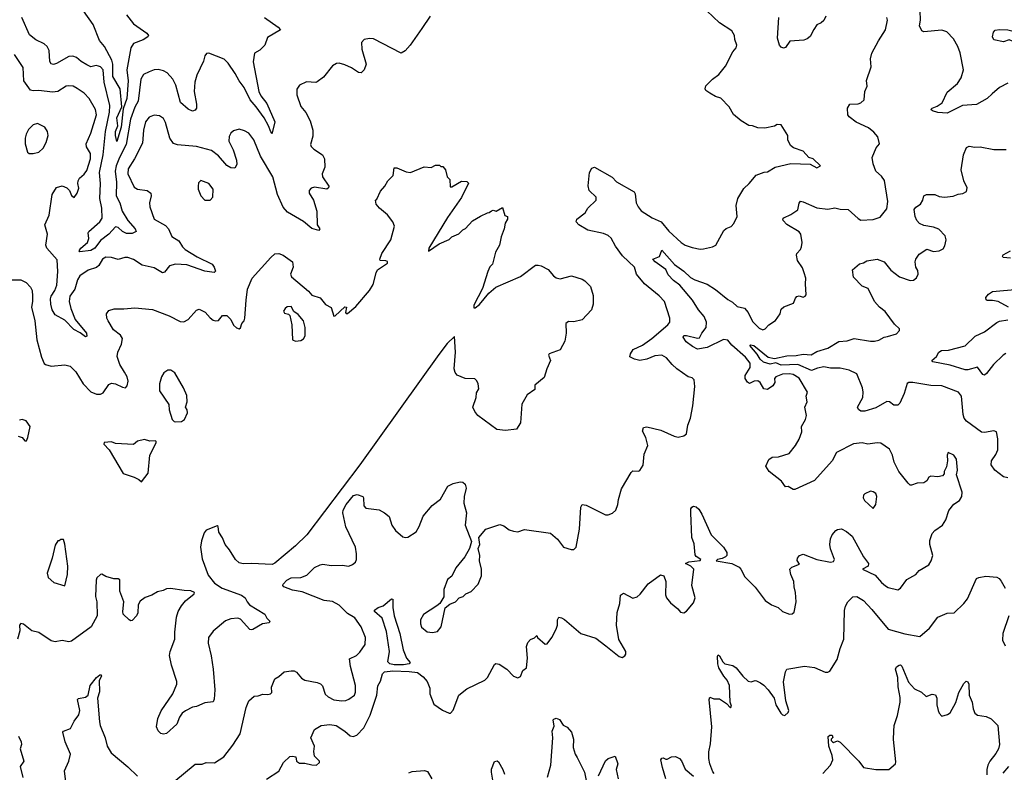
# Model space of a CAD drawing. Extents: x 2133461 to 2293071, y 753526 to 916327.
# Tile 126 of 256: x 2194496 to 2201670, y 823913 to 829400. Entities that reach past the tile are written whole.
import ezdxf

# ---------------------------------------------------------------- set-up
doc = ezdxf.new("R2010")
doc.units = 0

msp = doc.modelspace()

# ---------------------------------------------------------------- linework, layer by layer
at = {"layer": '0CON10XD'}
for points in [[(2197486.2, 829425), (2197425.6, 829335), (2197342.3, 829215), (2197305, 829172.4), (2197275, 829154.6), (2197075, 829259.5), (2197045, 829263.6), (2197005.5, 829254.5), (2196987, 829233), (2196988.8, 829185), (2197021.2, 829075), (2197006.1, 829033.9), (2196985, 829012.5), (2196965, 829013.8), (2196915, 829048.8), (2196865, 829071.2), (2196825, 829082.5), (2196805, 829080.8), (2196775, 829064.2), (2196709.7, 828980.3), (2196665, 828946.2), (2196655, 828942), (2196585, 828945.8), (2196535, 828921.2), (2196515.8, 828894.2), (2196515, 828852.5), (2196545, 828766.7), (2196582.1, 828722.1), (2196612.1, 828662.1), (2196632.9, 828595), (2196631.2, 828551.2), (2196615, 828490), (2196620, 828475), (2196638.8, 828455), (2196702.5, 828415), (2196716.7, 828385), (2196718.6, 828325), (2196700, 828275), (2196701.5, 828255), (2196748.6, 828185), (2196747, 828173), (2196735, 828164.2), (2196645, 828178.6), (2196619.1, 828170.9), (2196605.8, 828155), (2196604.5, 828134.5), (2196636.7, 828085), (2196661.4, 828005), (2196664.4, 827904.4), (2196682.5, 827875), (2196675, 827864), (2196625, 827877.1), (2196565, 827929.2), (2196447.6, 827997.6), (2196415, 828032.5), (2196373.6, 828125), (2196341.9, 828255), (2196249.8, 828405), (2196203.1, 828523.1), (2196165, 828573.3), (2196135, 828590), (2196095, 828602), (2196055, 828590), (2196035, 828572), (2196022.4, 828547.6), (2196020.9, 828515), (2196051.7, 828451.7), (2196076.4, 828375), (2196078.9, 828345), (2196065, 828318), (2196035, 828319.4), (2196005, 828337.8), (2195945, 828406.7), (2195895, 828445.5), (2195785, 828474.4), (2195645, 828488), (2195617, 828497), (2195589.4, 828535), (2195559.2, 828649.2), (2195545, 828678.6), (2195515, 828698.8), (2195475, 828702.5), (2195440.8, 828689.2), (2195413.8, 828655), (2195397.5, 828595), (2195390.8, 828499.2), (2195333.1, 828385), (2195287.3, 828312.7), (2195284, 828275), (2195329.4, 828179.4), (2195355, 828163.1), (2195424.4, 828154.4), (2195451.2, 828135), (2195454, 828115), (2195443.1, 828065), (2195445.6, 828035), (2195476.6, 827946.6), (2195559.2, 827899.2), (2195579.5, 827875), (2195605, 827820), (2195656.4, 827786.4), (2195681.4, 827745), (2195702.5, 827725), (2195790.5, 827670.5), (2195897.8, 827617.8), (2195914.2, 827595), (2195923.6, 827566.4), (2195913.8, 827556.2), (2195845, 827567.5), (2195715, 827611.6), (2195632.7, 827617.3), (2195587.5, 827605), (2195550.9, 827559.1), (2195535.9, 827554.1), (2195475, 827590), (2195389.1, 827609.1), (2195325, 827650.6), (2195285, 827667.1), (2195263.2, 827666.8), (2195215, 827650.8), (2195165, 827667.3), (2195125, 827667.9), (2195099.4, 827655), (2195071.8, 827608.2), (2195056.2, 827593.8), (2194995, 827573.5), (2194935, 827533.5), (2194917.4, 827502.6), (2194898.7, 827435), (2194860.7, 827385), (2194856.5, 827345), (2194868.9, 827295), (2194900, 827215), (2194982.2, 827115), (2194986.4, 827093.6), (2194975, 827087.5), (2194937.2, 827117.2), (2194890.9, 827140.9), (2194825, 827210.4), (2194755, 827247.8), (2194731.8, 827285), (2194722.2, 827325), (2194721.2, 827365), (2194725.5, 827385), (2194751.8, 827425), (2194765.8, 827465), (2194775.2, 827565.2), (2194769.5, 827649.5), (2194695, 827734.2), (2194687.5, 827755), (2194699.2, 827835), (2194680, 827905), (2194712.2, 827975), (2194732.9, 828125), (2194765, 828176.2), (2194805, 828188.8), (2194840, 828175), (2194860, 828155), (2194875, 828117.5), (2194893, 828103), (2194916.1, 828133.9), (2194927.9, 828172.1), (2194920, 828205), (2194921.9, 828225), (2194931.9, 828245), (2194966, 828274), (2194985, 828300.8), (2195011.1, 828385), (2195012.9, 828425), (2194982, 828472), (2194980.5, 828495), (2195015, 828572), (2195056.2, 828706.2), (2195049.5, 828745), (2195001.8, 828825), (2194965, 828864.4), (2194915, 828898.6), (2194885, 828914.3), (2194855, 828918.1), (2194835, 828914.3), (2194775, 828877.1), (2194735, 828871.4), (2194636.8, 828883.2), (2194595, 828880.5), (2194575, 828886.7), (2194527.1, 828955), (2194521.7, 829051.7), (2194457.8, 829145)], [(2196280, 829415), (2196380, 829345), (2196397.5, 829325), (2196301.1, 829268.9), (2196282, 829215), (2196245, 829177.1), (2196206.2, 829155), (2196196.4, 829093.6), (2196238.2, 828875), (2196253.8, 828845), (2196297.8, 828787.8), (2196355.3, 828655), (2196336, 828575), (2196335, 828570), (2196325, 828582.5), (2196309.5, 828625), (2196276.8, 828685), (2196220.4, 828765), (2196175.3, 828815), (2196131.2, 828905), (2196094.4, 828954.4), (2196066.6, 829006.6), (2196015, 829083.1), (2195985, 829111.1), (2195875, 829156), (2195857.7, 829152.3), (2195844.3, 829135.7), (2195835, 829097.5), (2195787.8, 828995), (2195773.5, 828945), (2195766.5, 828875), (2195785.7, 828785), (2195785.8, 828755), (2195775, 828740), (2195756.1, 828733.9), (2195725, 828747.5), (2195666.9, 828796.9), (2195633.5, 828923.5), (2195612.5, 828965), (2195572, 829012), (2195545, 829028), (2195505, 829035.6), (2195475, 829034.5), (2195439.5, 829020.5), (2195399.4, 829000.6), (2195379.1, 828965), (2195360.7, 828805), (2195335, 828761.9), (2195304.3, 828675), (2195271.1, 828488.9), (2195223.4, 828395), (2195199.7, 828335), (2195191, 828295), (2195201.5, 828215), (2195198.6, 828115), (2195226.2, 828065), (2195242.2, 828005), (2195285.4, 827935), (2195338.8, 827875), (2195344.4, 827855), (2195315, 827840), (2195275, 827841.1), (2195244.7, 827854.7), (2195215, 827883.8), (2195195, 827890.3), (2195145, 827835.7), (2195085, 827788.8), (2195045, 827734.8), (2195015, 827717.8), (2194935, 827708.5), (2194929.1, 827715), (2194941.3, 827735), (2194989.7, 827775), (2194999.6, 827805), (2194996, 827845), (2195001.2, 827855), (2195080.9, 827925), (2195096.6, 827953.4), (2195095.7, 828025), (2195079.1, 828095), (2195085.2, 828205), (2195078.4, 828285), (2195103.6, 828415), (2195120.9, 828585), (2195150, 828725), (2195154.3, 828775), (2195111.2, 828945), (2195103.5, 829035), (2195085.8, 829055), (2195071.3, 829061.3), (2195054.3, 829065.7), (2195015, 829057.1), (2194985, 829070), (2194944.2, 829095), (2194911.2, 829125), (2194884.2, 829134.2), (2194855, 829132), (2194765, 829080), (2194743.8, 829073.8), (2194725, 829076.7), (2194716, 829096), (2194710.9, 829175), (2194696.7, 829205), (2194675, 829224.4), (2194615, 829252.2), (2194568.6, 829288.6), (2194512.2, 829415)], [(2195274.4, 829435), (2195325, 829370), (2195422.4, 829302.4), (2195434, 829285), (2195431.2, 829275), (2195397.1, 829252.9), (2195325.8, 829225), (2195306.2, 829193.8), (2195276.8, 829035), (2195285.9, 828955), (2195276.7, 828825), (2195251.2, 828748.8), (2195235.9, 828615), (2195205, 828511.2), (2195194.7, 828555), (2195195.4, 828585), (2195212.6, 828625), (2195205.2, 828685), (2195240, 828765), (2195228.9, 828895), (2195175.5, 828985), (2195174, 829075), (2195168, 829105), (2195115, 829203.3), (2195078.5, 829248.5), (2195032.7, 829365), (2194961.4, 829465)], [(2195620, 823845), (2195775, 823973.8), (2195825, 823972.5), (2195856.1, 823983.9), (2195915, 823982), (2195983.2, 824026.8), (2196049.8, 824110.2), (2196102.2, 824195), (2196145.6, 824385), (2196166, 824435), (2196205, 824468), (2196235, 824471.2), (2196267, 824483), (2196305, 824480), (2196324.1, 824485.9), (2196333.8, 824496.2), (2196330, 824535), (2196355.8, 824594.2), (2196385, 824611.2), (2196422.5, 824645), (2196475, 824652.9), (2196495, 824652.5), (2196513.2, 824643.2), (2196550.2, 824600.2), (2196574.6, 824584.6), (2196665, 824568.9), (2196688.9, 824558.9), (2196702.7, 824542.7), (2196722.6, 824482.6), (2196743.4, 824463.4), (2196785, 824442.5), (2196843.6, 824433.6), (2196872.8, 824437.2), (2196895, 824445.7), (2196935.6, 824475), (2196942.6, 824497.4), (2196943.8, 824545), (2196905.6, 824685), (2196899.5, 824740.5), (2196950, 824765), (2196975, 824788.8), (2197013.8, 824845), (2197015.8, 824895), (2196985.5, 824975), (2196938.6, 825038.6), (2196885, 825070.6), (2196825, 825130.9), (2196775, 825159.4), (2196715, 825165.5), (2196555, 825229.5), (2196485, 825240.9), (2196421.2, 825265), (2196414.2, 825275), (2196416, 825285), (2196443.8, 825315), (2196475, 825331.1), (2196545, 825333.8), (2196588.4, 825351.6), (2196645, 825406.5), (2196685, 825426.5), (2196705, 825429.5), (2196765, 825420), (2196845, 825423.8), (2196895, 825416.2), (2196922.3, 825427.7), (2196943.3, 825445), (2196951.2, 825465), (2196951.2, 825505), (2196942.5, 825555), (2196871.7, 825701.7), (2196851.5, 825805), (2196853.8, 825825), (2196874.2, 825865), (2196928, 825932), (2196955, 825938.3), (2196995.6, 825925), (2197001.1, 825915), (2197004.4, 825855), (2197017.9, 825837.9), (2197115, 825825.6), (2197155, 825804.4), (2197188.9, 825778.9), (2197207.5, 825715), (2197235, 825676), (2197288.8, 825628.8), (2197305, 825624.4), (2197325, 825628.6), (2197384.1, 825665.9), (2197405.8, 825704.2), (2197435, 825780), (2197501.3, 825858.7), (2197562, 825905), (2197615, 825998.8), (2197655, 826018), (2197705, 826030), (2197725, 826027.5), (2197742.5, 826015), (2197750, 825985), (2197736, 825925), (2197732.5, 825875), (2197752.5, 825805), (2197743.3, 825715), (2197787.5, 825595), (2197773.3, 825545), (2197740, 825485), (2197673.3, 825405), (2197645, 825342.5), (2197612.3, 825317.7), (2197586.7, 825245), (2197587, 825193), (2197556.4, 825143.6), (2197535, 825126.7), (2197437.4, 825062.6), (2197416.9, 825025), (2197415.6, 824995.6), (2197425, 824972.5), (2197465, 824938.6), (2197505, 824931.9), (2197539.7, 824940.3), (2197568, 824975), (2197597, 825113), (2197631.2, 825138.8), (2197672.5, 825155), (2197697.5, 825185), (2197727.5, 825195), (2197746.4, 825213.6), (2197785, 825232.5), (2197836.7, 825285), (2197860, 825345), (2197860, 825395), (2197846.7, 825455), (2197850, 825495), (2197837.5, 825545), (2197850, 825575), (2197842.5, 825625), (2197892.5, 825685), (2197995, 825720), (2198025, 825711.2), (2198061.7, 825681.7), (2198095, 825670), (2198125, 825666.7), (2198175, 825683.3), (2198365, 825657.5), (2198415, 825612.5), (2198457.5, 825555), (2198515, 825536.7), (2198535, 825537.5), (2198551.2, 825555), (2198574, 825685), (2198583.8, 825845), (2198593.9, 825866.1), (2198625, 825861.2), (2198765, 825790.8), (2198785, 825790.8), (2198815, 825802), (2198838.8, 825825), (2198854.2, 825865), (2198858.3, 825901.7), (2198881.2, 825978.8), (2198951.4, 826098.6), (2198965, 826111.2), (2199005, 826108.8), (2199015, 826113.3), (2199038.8, 826151.2), (2199047, 826233), (2199072, 826295), (2199057.5, 826355), (2199035, 826400), (2199042.5, 826427.5), (2199065, 826430.8), (2199168.6, 826408.6), (2199265, 826364.3), (2199295, 826357.5), (2199335, 826366), (2199355, 826381.2), (2199364.3, 826445), (2199383.3, 826495), (2199400, 826585), (2199416.1, 826726.1), (2199410, 826775), (2199395, 826788.8), (2199367.1, 826797.1), (2199285, 826854.3), (2199250.6, 826885), (2199209.2, 826935), (2199175, 826954.4), (2199125, 826949.6), (2199065, 826923.9), (2199014.5, 826914.5), (2198975, 826924), (2198941.7, 826941.7), (2198945.7, 826965), (2198965.8, 826995), (2199035, 827028.2), (2199102.9, 827075), (2199220, 827175), (2199234, 827195), (2199234, 827225), (2199195, 827346), (2199155, 827387.1), (2199050, 827475), (2198991.4, 827545), (2198975.6, 827595), (2198888.3, 827678.3), (2198837.5, 827747.5), (2198805, 827806.7), (2198785, 827826.4), (2198749.4, 827840.6), (2198635, 827866.2), (2198571.2, 827905), (2198551.2, 827925), (2198556.7, 827945), (2198617.7, 827992.3), (2198636.2, 828025), (2198696.2, 828085), (2198696.2, 828105), (2198645.4, 828155.4), (2198638.3, 828188.3), (2198646.9, 828285), (2198665, 828316.2), (2198685, 828323.8), (2198812.1, 828252.1), (2198845, 828217.5), (2198973.3, 828145), (2198981.2, 828131.2), (2198988.1, 828065), (2199001.9, 828035), (2199025, 828006.9), (2199104.3, 827955), (2199170, 827925), (2199225, 827858.6), (2199315, 827774.3), (2199345, 827755.7), (2199395, 827739.4), (2199455, 827725.7), (2199479.2, 827729.2), (2199545, 827743.1), (2199568, 827755), (2199627.6, 827862.4), (2199643, 827877), (2199679.1, 827890.9), (2199700, 827915), (2199722.9, 827965), (2199715.6, 828045), (2199728.5, 828095), (2199771.7, 828168.3), (2199812, 828205), (2199863.4, 828266.6), (2199920.7, 828289.3), (2199945, 828291.2), (2200000, 828325), (2200115, 828350.8), (2200255, 828346.7), (2200305, 828320), (2200330, 828335), (2200277.5, 828385), (2200246.2, 828396.2), (2200205, 828441.2), (2200135, 828466.2), (2200111.7, 828481.7), (2200093.8, 828525), (2200093.3, 828555), (2200045, 828632.5), (2200015, 828636.7), (2199995, 828623.8), (2199925, 828608), (2199875, 828610.8), (2199835, 828625.7), (2199808.6, 828628.6), (2199752.4, 828662.4), (2199698.3, 828708.3), (2199665, 828763.8), (2199605, 828827.5), (2199565, 828840), (2199525, 828863.3), (2199495, 828883.3), (2199490, 828895), (2199495, 828917.5), (2199545, 828966.7), (2199590.9, 828999.1), (2199639.1, 829060.9), (2199693.6, 829166.4), (2199716, 829195), (2199720.8, 829215), (2199706.2, 829255), (2199704, 829285), (2199685, 829318.8), (2199596.3, 829376.3), (2199504.2, 829464.2)], [(2200370.8, 829425), (2200355, 829393.8), (2200335, 829376), (2200305, 829362), (2200281.8, 829328.2), (2200255, 829276.2), (2200235, 829260), (2200209.5, 829250.5), (2200107.7, 829242.3), (2200075, 829195.7), (2200062.1, 829192.1), (2200045, 829198.6), (2200033.2, 829213.2), (2200018.5, 829265), (2200027.8, 829415)], [(2200715, 828350), (2200706.7, 828395), (2200737.5, 828465), (2200760, 828495), (2200750, 828545), (2200719.5, 828579.5), (2200680.3, 828610.3), (2200591.7, 828651.7), (2200540.5, 828690.5), (2200531.2, 828705), (2200528.8, 828755), (2200545, 828783.3), (2200605, 828786.7), (2200625, 828793.3), (2200648.8, 828815), (2200654, 828875), (2200671.2, 828915), (2200667, 828957), (2200700, 829055), (2200696.1, 829113.9), (2200704, 829155), (2200753.6, 829246.4), (2200805.7, 829325), (2200819.4, 829395), (2200815.7, 829415)], [(2201695, 828936.7), (2201635, 828906), (2201581.7, 828858.3), (2201545, 828824.3), (2201467.7, 828782.3), (2201365, 828774.4), (2201255, 828718.6), (2201185, 828723.1), (2201146.7, 828735), (2201136.2, 828745), (2201143.8, 828755), (2201180.8, 828769.2), (2201216.8, 828793.2), (2201255, 828871.4), (2201328.6, 828935), (2201355.7, 828975), (2201372, 829035), (2201347.9, 829157.9), (2201332.5, 829205), (2201299.7, 829259.7), (2201250.9, 829310.9), (2201215, 829324.3), (2201085, 829310), (2201069.1, 829319.1), (2201051.9, 829355), (2201060.6, 829395), (2201057.8, 829465)], [(2201665, 829239.1), (2201595, 829252), (2201584.4, 829275), (2201592.5, 829307.5), (2201605, 829323.8), (2201635, 829328.9), (2201695, 829324.5), (2201745, 829313.3), (2201766.4, 829296.4), (2201770, 829245), (2201765, 829240), (2201735, 829240), (2201705, 829252.5), (2201665, 829239.1)], [(2194565, 828423.3), (2194595, 828424.2), (2194635.4, 828434.6), (2194667.4, 828462.6), (2194690, 828505), (2194704.4, 828555), (2194699.4, 828585), (2194679.4, 828615), (2194625, 828642.5), (2194595, 828634.2), (2194561.4, 828598.6), (2194542.5, 828565), (2194535.8, 828535), (2194536, 828495), (2194553.3, 828435), (2194565, 828423.3)], [(2201695, 826058.8), (2201665, 826066.2), (2201602.5, 826115), (2201574, 826155), (2201577.5, 826185), (2201609.2, 826230.8), (2201622.2, 826265), (2201623.3, 826345), (2201613.3, 826395), (2201595, 826402.5), (2201525, 826390.4), (2201505, 826393.1), (2201395, 826473.3), (2201377.5, 826495), (2201371.1, 826521.1), (2201359.1, 826655), (2201335.8, 826685), (2201215, 826729.5), (2201135, 826732.6), (2201005, 826754.5), (2200974.5, 826755.5), (2200962.7, 826747.3), (2200941.8, 826675), (2200908.1, 826605), (2200895, 826590.8), (2200865, 826590), (2200835, 826613.3), (2200815, 826616.7), (2200735, 826569.4), (2200655, 826545.6), (2200625, 826546.9), (2200608, 826558), (2200600, 826575), (2200638.5, 826645), (2200643.2, 826685), (2200636.9, 826716.9), (2200595, 826819.2), (2200541.2, 826845), (2200475, 826858.7), (2200405, 826860.2), (2200355, 826869.5), (2200309.4, 826860.6), (2200265, 826841.2), (2200165, 826886.7), (2200045, 826881.3), (2200005, 826899.1), (2199965, 826888), (2199915, 826903.6), (2199890.8, 826925), (2199870.7, 826960.7), (2199816.7, 827025), (2199820.5, 827029.5), (2199845, 827025.5), (2199949.8, 826939.7), (2199995, 826930), (2200085, 826948.6), (2200155, 826950.6), (2200205, 826961.2), (2200262.7, 826957.3), (2200305, 826981.2), (2200385, 827004.6), (2200465, 827054.5), (2200525, 827059.6), (2200575.5, 827074.5), (2200695, 827055.5), (2200723.7, 827056.3), (2200756.7, 827063.3), (2200795, 827086), (2200819.3, 827089.3), (2200885, 827108.8), (2200906.1, 827133.9), (2200906.7, 827145), (2200870.6, 827180.6), (2200801.5, 827271.5), (2200760.6, 827305), (2200725.5, 827345), (2200679.3, 827439.3), (2200635, 827456), (2200571.7, 827521.7), (2200563.3, 827575), (2200615, 827620), (2200645, 827626.7), (2200668.3, 827641.7), (2200743.6, 827653.6), (2200795, 827634), (2200842.8, 827572.8), (2200906.2, 827525), (2200985, 827498.8), (2201008.3, 827501.7), (2201031.7, 827518.3), (2201043.8, 827545), (2201040.5, 827570.5), (2201026.2, 827595), (2201021.2, 827635), (2201026.7, 827655), (2201050.5, 827689.5), (2201105, 827726.2), (2201155, 827708.8), (2201195, 827713.8), (2201225, 827730), (2201237.8, 827752.2), (2201246.9, 827795), (2201238.6, 827825), (2201192.2, 827872.2), (2201155, 827886.7), (2201085, 827898.6), (2201052, 827915), (2201034.3, 827935), (2201021.4, 827965), (2201012.5, 828015), (2201027, 828033), (2201060, 828055), (2201076.7, 828085), (2201083.3, 828115), (2201104.2, 828125.8), (2201165, 828125.7), (2201195, 828110.8), (2201235, 828105.8), (2201297, 828113), (2201335, 828128.8), (2201367.3, 828132.7), (2201395, 828147.5), (2201398.8, 828175), (2201375.9, 828225.9), (2201355.8, 828305), (2201373.8, 828415), (2201395, 828467.5), (2201415, 828476.7), (2201455, 828470), (2201495, 828474), (2201595, 828454), (2201685, 828453.3)], [(2194415, 827504.5), (2194503.9, 827503.9), (2194544.6, 827484.6), (2194575, 827450), (2194586.7, 827425), (2194590.5, 827385), (2194590.5, 827345), (2194581.4, 827305), (2194606.9, 827205), (2194620.5, 827065), (2194655, 826940), (2194674.4, 826894.4), (2194685, 826886.2), (2194725, 826873.8), (2194825, 826884.2), (2194865, 826873.8), (2194905, 826833.8), (2194958.9, 826745), (2195015, 826687.8), (2195055, 826669.1), (2195085, 826670), (2195105, 826680.5), (2195145, 826739.2), (2195165, 826750.4), (2195195, 826746.2), (2195245, 826720), (2195266.7, 826715), (2195279.1, 826730.9), (2195285.5, 826765), (2195278.5, 826795), (2195258.8, 826831.2), (2195226.7, 826885), (2195205.7, 826945), (2195210.8, 826975), (2195238.6, 827035), (2195246, 827075), (2195230.9, 827100.9), (2195179.7, 827139.7), (2195140.8, 827205), (2195132, 827225), (2195129.2, 827255), (2195145, 827280), (2195185, 827292.5), (2195255, 827291.4), (2195335, 827299.2), (2195465, 827287.5), (2195585, 827241.1), (2195665, 827200), (2195693.2, 827196.8), (2195724.2, 827215), (2195785, 827283.3), (2195805, 827288.8), (2195847.9, 827267.9), (2195885, 827226), (2195905, 827210), (2195925, 827203.3), (2195945, 827207.5), (2195975, 827243.8), (2196005, 827244), (2196034.2, 827215), (2196055, 827173.8), (2196075, 827154), (2196095, 827146.7), (2196106.1, 827153.9), (2196114, 827185), (2196130.8, 827205), (2196137.1, 827225), (2196147.5, 827355), (2196156, 827435), (2196190, 827515), (2196325, 827666.7), (2196355, 827693.3), (2196385, 827696.2), (2196415, 827684), (2196483.4, 827633.4), (2196488.6, 827595), (2196469.5, 827545), (2196476.7, 827525), (2196601.3, 827421.3), (2196625, 827391.2), (2196685, 827372.5), (2196723.6, 827323.6), (2196765, 827302.5), (2196785, 827237.5), (2196795, 827240), (2196865, 827307.5), (2196877.5, 827305), (2196871.2, 827265), (2196875, 827257.5), (2196885, 827256.7), (2196945, 827309.5), (2197045.2, 827424.8), (2197071.7, 827468.3), (2197092.7, 827555), (2197104.5, 827575), (2197175.6, 827625), (2197176.3, 827636.3), (2197165, 827642.9), (2197124, 827644), (2197120, 827655), (2197133.9, 827696.1), (2197200, 827795), (2197227.5, 827895), (2197214, 827925), (2197177.3, 827977.3), (2197117.5, 828025), (2197092.5, 828055), (2197090, 828085), (2197098.3, 828091.7), (2197125, 828150), (2197157.5, 828185), (2197177.5, 828225), (2197217, 828263), (2197225, 828320), (2197245, 828320), (2197311.2, 828291.2), (2197345, 828286), (2197443, 828327), (2197495, 828322.5), (2197525, 828340), (2197555, 828340), (2197565, 828330), (2197578.3, 828328.3), (2197600, 828305), (2197610, 828255), (2197630, 828235), (2197631.7, 828181.7), (2197645, 828180), (2197715, 828222.5), (2197755, 828220), (2197767, 828207), (2197715, 828104.2), (2197613.3, 827956.7), (2197476.7, 827735), (2197475, 827712.5), (2197552.5, 827765), (2197625, 827797.5), (2197645, 827817.5), (2197695, 827837.5), (2197725, 827867.5), (2197745, 827877.5), (2197795, 827932.5), (2197855, 827967.5), (2197905, 827992.5), (2197917, 827993), (2197933, 828007), (2197945, 828010), (2197967, 828003), (2198015, 828030), (2198031.7, 827971.7), (2198050, 827965), (2198050, 827945), (2198033, 827917), (2198027.5, 827875), (2198003.6, 827816.4), (2197992.5, 827755), (2197962.5, 827705), (2197941.7, 827618.3), (2197923, 827597), (2197907.5, 827565), (2197868.8, 827441.2), (2197805, 827317.5), (2197805, 827300), (2197815, 827300), (2197845.7, 827324.3), (2197914.5, 827405.5), (2197965, 827448.8), (2198145, 827528.6), (2198255, 827609.2), (2198275, 827611.4), (2198295, 827605.6), (2198347.6, 827577.6), (2198385, 827532), (2198405, 827517.5), (2198435, 827510), (2198516.4, 827533.6), (2198595, 827508.8), (2198615, 827496.7), (2198655.9, 827455.9), (2198675, 827390), (2198673.8, 827325), (2198662, 827285), (2198595, 827211.2), (2198535, 827196), (2198495, 827200), (2198476.2, 827185), (2198478.6, 827115), (2198467.5, 827055), (2198435, 826992.9), (2198354, 826965), (2198350, 826955), (2198363.8, 826915), (2198336.7, 826855), (2198318.3, 826791.7), (2198250, 826735), (2198250, 826705), (2198194.3, 826665.7), (2198155, 826597.5), (2198145, 826460), (2198116.4, 826413.6), (2198035, 826406.2), (2197972.7, 826412.7), (2197835, 826513.8), (2197812.7, 826542.7), (2197798.8, 826575), (2197822.5, 826645), (2197825, 826680), (2197841.7, 826708.3), (2197836, 826745), (2197827, 826767), (2197811.7, 826781.7), (2197742.5, 826785), (2197685, 826808.8), (2197668.3, 826828.3), (2197660.8, 826855), (2197670.6, 826975), (2197665, 827090), (2197610.6, 827039.4), (2197549.9, 826960.1), (2196974.2, 826154.2), (2196587.9, 825645), (2196505, 825565.3), (2196355, 825436.9), (2196335, 825429.2), (2196185, 825435.8), (2196125, 825432), (2196095, 825441.2), (2196068.8, 825465), (2196025.8, 825535.8), (2195993.3, 825575), (2195975, 825622.5), (2195946.7, 825665), (2195942.5, 825705), (2195935, 825710), (2195855, 825678.8), (2195840.9, 825659.1), (2195820, 825600), (2195813.5, 825555), (2195825, 825470)], [(2196295.6, 823864.4), (2196385, 823921.2), (2196418.8, 823985), (2196465, 824028.8), (2196485, 824031.2), (2196507.5, 824025), (2196512.5, 823995), (2196535, 823980), (2196575, 823980), (2196625, 823966.7), (2196660, 823965), (2196680, 823985), (2196680, 823995), (2196645, 824030), (2196640, 824065), (2196644, 824105), (2196618.8, 824165), (2196644.2, 824225.8), (2196693.3, 824255), (2196755, 824263.1), (2196802.5, 824255), (2196864.3, 824214.3), (2196905, 824178.8), (2196925, 824174.2), (2196952.5, 824185), (2197005, 824236.7), (2197050.9, 824329.1), (2197098.5, 824475), (2197107, 824543), (2197125, 824577.1), (2197139.1, 824630.9), (2197154.9, 824645.1), (2197215, 824654.3), (2197335, 824649.2), (2197395, 824640), (2197435, 824610), (2197465.8, 824575), (2197485.6, 824525.6), (2197485.8, 824485), (2197515, 824410), (2197575.8, 824365.8), (2197625, 824343.3), (2197636.1, 824343.9), (2197653.9, 824366.1), (2197695, 824476.2), (2197755, 824521.2), (2197885.8, 824584.2), (2197905.8, 824604.2), (2197955, 824700), (2197965, 824707.5), (2197990.7, 824700.7), (2198045.8, 824665.8), (2198095, 824613.8), (2198125, 824602.5), (2198145, 824612.5), (2198163.3, 824655), (2198190, 824675), (2198195.7, 824744.3), (2198188.8, 824831.2), (2198199.5, 824860.5), (2198218.8, 824881.2), (2198247, 824893), (2198265, 824910), (2198270, 824895), (2198325, 824847.5), (2198339.3, 824850.7), (2198373.3, 824895), (2198405, 824957.5), (2198414.3, 824985.7), (2198416, 825025), (2198425, 825043.3), (2198445, 825040), (2198465, 825028), (2198585, 824925.7), (2198695, 824892), (2198765.9, 824835.9), (2198865, 824756.7), (2198885, 824750), (2198905, 824762.5), (2198913.3, 824775), (2198913.8, 824795), (2198861.2, 824881.2), (2198845.9, 824985.9), (2198850.5, 825079.5), (2198870, 825145), (2198873.8, 825205), (2198895, 825218.8), (2198963.6, 825183.6), (2198995, 825192.5), (2199017.7, 825212.3), (2199075, 825286.7), (2199165, 825352.5), (2199190, 825345), (2199204.3, 825305), (2199202.7, 825207.3), (2199210, 825185), (2199239.1, 825149.1), (2199292.5, 825105), (2199311.7, 825081.7), (2199335, 825076.7), (2199355, 825087.5), (2199405, 825148.8), (2199417.8, 825185), (2199394.5, 825275), (2199407.5, 825395), (2199386.8, 825416.8), (2199347.5, 825435), (2199372.4, 825447.6), (2199453.6, 825456.4), (2199460, 825465), (2199425, 825485.8), (2199418.8, 825498.8), (2199409.5, 825579.5), (2199392.5, 825625), (2199386, 825805), (2199386.4, 825833.6), (2199392.5, 825845), (2199405, 825853.3), (2199425, 825848.8), (2199445, 825831.2), (2199467.1, 825795), (2199535.6, 825645.6), (2199625, 825553.8), (2199648.8, 825515), (2199648.8, 825495), (2199638.8, 825485), (2199615, 825471.4), (2199580, 825465), (2199570, 825455), (2199685, 825434.4), (2199737.9, 825407.9), (2199751.2, 825395), (2199779.5, 825339.5), (2199855, 825263.8), (2199928, 825165), (2199974.3, 825134.3), (2200022.5, 825115), (2200055, 825086.7), (2200105, 825066.7), (2200125, 825067.5), (2200138.3, 825081.7), (2200153.3, 825155), (2200150, 825225), (2200138.8, 825265), (2200135.8, 825305), (2200116, 825355), (2200108.8, 825395), (2200122.3, 825407.7), (2200178.3, 825431.7), (2200161.7, 825458.3), (2200162.5, 825475), (2200177, 825493), (2200205, 825502.5), (2200304.2, 825464.2), (2200405, 825445.6), (2200425, 825450.6), (2200434.3, 825465), (2200403.4, 825543.4), (2200398.6, 825575), (2200402.9, 825615), (2200415, 825643.8), (2200443.3, 825675), (2200455.9, 825684.1), (2200485, 825687.1), (2200519.8, 825669.8), (2200561.1, 825635), (2200644.4, 825485), (2200681.4, 825435), (2200678.8, 825415), (2200637.5, 825395), (2200730.6, 825350.6), (2200775, 825296), (2200805, 825272.9), (2200825, 825261.4), (2200895, 825244.2), (2200915, 825256.2), (2200960.7, 825319.3), (2201026.7, 825355), (2201050, 825385), (2201120, 825425), (2201138, 825455), (2201150.8, 825495), (2201126.9, 825575), (2201127.8, 825602.2), (2201145.7, 825655), (2201164.7, 825675.3), (2201221.1, 825715), (2201244.5, 825755), (2201267.4, 825822.6), (2201303, 825867), (2201343.8, 825895), (2201361.2, 825925), (2201364, 825955), (2201321.7, 826081.7), (2201328.8, 826115), (2201322.5, 826195), (2201302.5, 826225), (2201262.5, 826245), (2201253.3, 826225), (2201256.7, 826185), (2201249.3, 826140.7), (2201232.5, 826105), (2201231.7, 826088.3), (2201220, 826075), (2201185, 826067.5), (2201135, 826072.5), (2201120, 826065), (2201105, 826037.5), (2201085, 826023.3), (2201035, 826020), (2200995, 826006.7), (2200985, 826007.5), (2200970.5, 826020.5), (2200900.8, 826105), (2200867.1, 826175), (2200856.9, 826225), (2200835, 826270), (2200771.7, 826311.7), (2200745, 826314.4), (2200675, 826304.4), (2200635, 826315.8), (2200572.7, 826307.3), (2200448, 826245), (2200415, 826183.3), (2200288.3, 826041.7), (2200145, 825974), (2200132.5, 825975), (2200095, 825997.5), (2200075, 825993.3), (2200046.7, 826035), (2199956.2, 826105), (2199933.8, 826145), (2199955, 826192.5), (2199979.5, 826210.5), (2200025, 826214), (2200101.8, 826238.2), (2200149.4, 826295), (2200175, 826342), (2200194.2, 826395), (2200193.3, 826435), (2200220.8, 826485), (2200230, 826515), (2200217.5, 826575), (2200233.3, 826615), (2200226.2, 826655), (2200236.2, 826685), (2200175, 826786), (2200132.3, 826812.3), (2200105, 826818.4), (2200055, 826816.2), (2200005, 826797.2), (2199996, 826785), (2199998.6, 826755), (2199985, 826731.2), (2199945, 826702.9), (2199918.5, 826708.5), (2199890.6, 826755), (2199875, 826766.2), (2199848.8, 826765), (2199815, 826747.8), (2199798.3, 826758.3), (2199782.5, 826785), (2199781.5, 826805), (2199819.6, 826865), (2199818.4, 826895), (2199785, 826939.2), (2199686.3, 827026.3), (2199655, 827064.4), (2199625, 827069.2), (2199505, 827010.8), (2199435, 826999.1), (2199397.4, 827017.4), (2199352.1, 827052.1), (2199330.8, 827085), (2199335, 827096.9), (2199355, 827098.7), (2199435, 827078.8), (2199448.9, 827081.1), (2199465.4, 827114.6), (2199497.1, 827155), (2199500, 827195), (2199482.5, 827235), (2199442, 827285), (2199397.8, 827355), (2199306.4, 827465), (2199259, 827499), (2199220.5, 827540.5), (2199205, 827578.9), (2199127.3, 827635), (2199110, 827655), (2199157.6, 827672.4), (2199175, 827718.8), (2199268.5, 827615), (2199335, 827566.7), (2199385, 827519.2), (2199415, 827502.1), (2199505, 827472.7), (2199565, 827433.8), (2199655, 827359.1), (2199690.8, 827340.8), (2199725, 827308.6), (2199777.8, 827297.8), (2199805, 827266.2), (2199835, 827200), (2199885, 827150), (2199912, 827138), (2199928.8, 827145), (2199953.9, 827176.1), (2200003, 827207), (2200037.5, 827255), (2200045, 827290), (2200065, 827307.5), (2200135, 827333.3), (2200149.3, 827370.7), (2200159.3, 827380.7), (2200175, 827386.7), (2200205, 827377.5), (2200220, 827385), (2200226.2, 827395), (2200220.8, 827475), (2200224.3, 827515), (2200212.2, 827555), (2200200.6, 827590.6), (2200164.6, 827644.6), (2200155.8, 827684.2), (2200158, 827695), (2200185.7, 827725), (2200193.1, 827745), (2200196.5, 827775), (2200186.7, 827836.7), (2200175, 827852.5), (2200085, 827907.5), (2200058, 827935), (2200056, 827945), (2200065, 827955.8), (2200115, 827978.6), (2200165.5, 828014.5), (2200175, 828062.5), (2200185, 828075.8), (2200205, 828072.9), (2200305, 828028.6), (2200385, 828019.4), (2200435, 828027.1), (2200475, 828018.1), (2200532.5, 828015), (2200605, 827949.2), (2200625, 827938.6), (2200715, 827943.1), (2200765, 827960.8), (2200815, 828021.2), (2200822.5, 828075), (2200797.4, 828227.4), (2200775, 828260), (2200735, 828296.2), (2200715, 828350)], [(2195885, 828083.3), (2195903.8, 828105), (2195906, 828165), (2195873.3, 828205), (2195815, 828226.7), (2195800, 828210), (2195796.2, 828185), (2195796.7, 828165), (2195816.2, 828115), (2195845, 828084), (2195885, 828083.3)], [(2201715, 827660.5), (2201663.3, 827665), (2201656.2, 827675), (2201662, 827685), (2201716.7, 827715)], [(2201702, 827305), (2201625, 827344.3), (2201585, 827352.5), (2201545, 827352.5), (2201537.5, 827357.5), (2201536.7, 827375), (2201555, 827400), (2201585, 827417.1), (2201775, 827434.6)], [(2196506.4, 827056.4), (2196545, 827061.2), (2196565, 827074), (2196575.6, 827095), (2196576.5, 827155), (2196564.3, 827204.3), (2196525, 827251.2), (2196493.6, 827273.6), (2196475, 827308.8), (2196445, 827305.6), (2196430.8, 827295), (2196419.2, 827275), (2196425, 827261.2), (2196454, 827254), (2196463.9, 827243.9), (2196480, 827175), (2196483.3, 827065), (2196506.4, 827056.4)], [(2201682.6, 826967.4), (2201662.9, 826955), (2201591.1, 826885), (2201541.7, 826821.7), (2201525, 826808.8), (2201515, 826813.8), (2201475, 826866.7), (2201405, 826846.7), (2201385, 826847.8), (2201275, 826881.1), (2201150, 826905), (2201142.5, 826915), (2201176.7, 826945), (2201194.2, 826975), (2201211.9, 826988.1), (2201265, 826990.6), (2201385, 827022.5), (2201457.6, 827092.4), (2201526.2, 827125), (2201615, 827191.2), (2201635, 827201.2), (2201695, 827210.8)], [(2195635, 826467.5), (2195675, 826471.2), (2195696.7, 826485), (2195720, 826535), (2195716.7, 826555), (2195703.3, 826575), (2195716.2, 826615), (2195715, 826660), (2195690, 826715), (2195626.2, 826825), (2195597.5, 826845), (2195575, 826844), (2195546.2, 826825), (2195528.8, 826795), (2195514, 826745), (2195514, 826695), (2195583.3, 826595), (2195586.2, 826555), (2195607.5, 826485), (2195621.2, 826471.2), (2195635, 826467.5)], [(2194485, 826362.5), (2194513.6, 826353.6), (2194535, 826330), (2194545, 826330), (2194556.7, 826355), (2194572.5, 826435), (2194542.5, 826475), (2194515, 826486.2), (2194495, 826480)], [(2195385, 826030), (2195432.5, 826095), (2195443.8, 826225), (2195490, 826315), (2195490, 826325), (2195485, 826330), (2195445, 826327.5), (2195405, 826340), (2195355, 826326.7), (2195325, 826303.3), (2195195, 826310), (2195165, 826322.5), (2195111.7, 826318.3), (2195110, 826305), (2195147.5, 826265), (2195250.7, 826090.7), (2195330, 826065), (2195365, 826047.5), (2195385, 826030)], [(2200715, 825837.5), (2200733.8, 825865), (2200742.5, 825925), (2200733.3, 825945), (2200715, 825958.8), (2200695, 825963.3), (2200655, 825943.3), (2200645, 825932.5), (2200642, 825915), (2200652, 825895), (2200715, 825837.5)], [(2194825, 825272.5), (2194844.4, 825355), (2194848.1, 825415), (2194826.4, 825576.4), (2194815, 825610), (2194795, 825610), (2194785, 825600), (2194775, 825600), (2194755, 825570), (2194734, 825475), (2194696, 825365), (2194705, 825333.3), (2194745, 825296), (2194825, 825272.5)], [(2195825, 825470), (2195869.3, 825349.3), (2195915, 825291.2), (2195972.5, 825255), (2196113.3, 825205), (2196138.8, 825185), (2196153.3, 825155), (2196171.2, 825135), (2196283.3, 825065), (2196297, 825037), (2196320, 825015), (2196315, 825002.5), (2196265, 824996.7), (2196196.1, 824953.9), (2196185, 824952.5), (2196172.5, 824955), (2196105, 825030), (2196085, 825037.5), (2196035, 825032.5), (2195995, 825016.7), (2195905, 824943.3), (2195872, 824895), (2195869.2, 824855), (2195891.7, 824761.7), (2195905.7, 824665), (2195918.6, 824515), (2195913.9, 824446.1), (2195905, 824427.5), (2195845, 824418.8), (2195785.8, 824394.2), (2195755, 824388.8), (2195705, 824362), (2195680, 824345), (2195660, 824315), (2195641.2, 824265), (2195565, 824197.5), (2195545, 824190.8), (2195525, 824196), (2195506, 824215), (2195494, 824245), (2195502, 824305), (2195528.3, 824361.7), (2195611.2, 824485), (2195641.2, 824555), (2195641.2, 824575), (2195602, 824695), (2195588, 824765), (2195592, 824795), (2195627.1, 824885), (2195625.8, 824935), (2195638, 825045), (2195651.2, 825085), (2195674.2, 825125.8), (2195705, 825163.8), (2195767.5, 825215), (2195770, 825225), (2195743, 825237), (2195695, 825237.5), (2195595, 825253.8), (2195565, 825251.2), (2195541.7, 825238.3), (2195500.5, 825229.5), (2195460, 825205), (2195411.7, 825188.3), (2195375, 825161.2), (2195358.8, 825135), (2195356, 825075), (2195346.7, 825055), (2195315, 825020), (2195305, 825017.5), (2195293.9, 825023.9), (2195250.8, 825065), (2195247.5, 825085), (2195256.2, 825155), (2195226.7, 825235), (2195226.1, 825316.1), (2195215, 825323.3), (2195183, 825323), (2195125, 825340), (2195095, 825358), (2195085, 825356), (2195058.3, 825331.7), (2195052.5, 825315), (2195047.8, 825195), (2195057.8, 825155), (2195061.5, 825055), (2195017.3, 824972.7), (2194875, 824869.2), (2194855, 824864.2), (2194805, 824873.1), (2194755, 824864.6), (2194725, 824870.9), (2194635, 824933.3), (2194585, 824944.4), (2194525, 824994.2), (2194505, 824998), (2194496, 824985), (2194496.9, 824945), (2194479.4, 824885)], [(2199557.5, 823905), (2199547.5, 823917.5), (2199525.9, 823975.9), (2199517.5, 824015), (2199517.7, 824062.3), (2199528.8, 824121.2), (2199538.8, 824245), (2199520, 824445), (2199525, 824460), (2199555, 824450), (2199595, 824450), (2199646, 824416), (2199675, 824382.5), (2199683.3, 824395), (2199673.8, 824425), (2199667.8, 824545), (2199651.1, 824585), (2199626.2, 824615), (2199591.1, 824675), (2199582.2, 824705), (2199580.7, 824759.3), (2199585, 824770), (2199595, 824762.5), (2199619.1, 824719.1), (2199634.4, 824704.4), (2199692.3, 824692.3), (2199716.7, 824675), (2199765, 824613.8), (2199805, 824576.7), (2199825, 824573.3), (2199855, 824582.5), (2199865, 824580), (2199895, 824566.7), (2199917.7, 824547.7), (2199950, 824515), (2199993.3, 824455), (2200006.7, 824405), (2200042.5, 824345), (2200055, 824332.5), (2200071.7, 824328.3), (2200095, 824350), (2200100, 824365), (2200079.4, 824435), (2200061.9, 824571.9), (2200075, 824646.7), (2200085, 824664.2), (2200215, 824688.2), (2200287, 824677), (2200365, 824644.3), (2200385, 824644), (2200398.8, 824651.2), (2200453.8, 824735), (2200473.8, 824815), (2200500, 824885), (2200506.4, 825093.6), (2200513.8, 825125), (2200530, 825155), (2200567.3, 825192.7), (2200595, 825194), (2200645, 825165.8), (2200705, 825099.4), (2200825, 824957.9), (2200945, 824923.8), (2201055, 824904.2), (2201125.7, 824965), (2201186.7, 825045), (2201255, 825073.8), (2201305, 825076.7), (2201375, 825143.3), (2201401.3, 825178.7), (2201468, 825325), (2201485.4, 825334.6), (2201535, 825342), (2201615.4, 825335.4), (2201633.3, 825325), (2201647.3, 825307.3), (2201676.2, 825255)], [(2197225, 824696), (2197193.8, 824703.8), (2197177.6, 824717.6), (2197191.4, 824795), (2197168.7, 824938.7), (2197136.9, 825036.9), (2197082, 825085), (2197081.2, 825095), (2197108.8, 825115), (2197145, 825126.7), (2197205, 825177.1), (2197215.6, 825175.6), (2197215.3, 825115), (2197224.1, 825054.1), (2197267.3, 824925), (2197289.6, 824805), (2197315.6, 824745), (2197341.2, 824715), (2197335, 824704.4), (2197292.9, 824697.1), (2197225, 824696)], [(2201703.1, 825055), (2201658.6, 824925), (2201657.3, 824877.3), (2201676.2, 824835)], [(2200348.8, 823905), (2200404, 823965), (2200420.8, 824005), (2200416.7, 824035), (2200391.2, 824105), (2200387.5, 824175), (2200400, 824185), (2200416.7, 824185), (2200421.7, 824168.3), (2200410, 824155), (2200410, 824145), (2200417.5, 824135), (2200425, 824130), (2200455, 824142), (2200475, 824131.9), (2200610, 823995), (2200645, 823948.8), (2200734.3, 823934.3), (2200828.8, 823935), (2200877.5, 823975), (2200880.7, 823989.3), (2200863.2, 824153.2), (2200865.9, 824214.1), (2200868.8, 824255), (2200892.3, 824327.7), (2200912, 824425), (2200911.7, 824458.3), (2200897.1, 824537.1), (2200895.6, 824605), (2200878.8, 824665), (2200885, 824681.4), (2200905, 824694.2), (2200915, 824696.2), (2200925, 824686.7), (2200971.6, 824571.6), (2201015, 824521.5), (2201067.8, 824497.8), (2201100, 824465), (2201145, 824482.5), (2201168.3, 824478.3), (2201179.4, 824455), (2201180, 824405), (2201188.6, 824365), (2201196, 824345), (2201215, 824323.8), (2201255.9, 824334.1), (2201275, 824346.7), (2201317.9, 824422.1), (2201340, 824495), (2201375, 824561.2), (2201393.4, 824576.6), (2201405, 824573.8), (2201411.4, 824555), (2201414.6, 824475), (2201435.5, 824425), (2201443.6, 824375), (2201456, 824345), (2201475, 824330), (2201539.3, 824319.3), (2201573.6, 824303.6), (2201623.9, 824253.9), (2201636.1, 824116.1), (2201628.8, 824085), (2201608.8, 824051.2), (2201564.2, 823995), (2201549.2, 823965), (2201542.9, 823935), (2201544.2, 823895)], [(2194832.2, 823845), (2194821.8, 823925), (2194855.5, 823995), (2194866.7, 824045), (2194828.6, 824135), (2194810, 824205), (2194816.4, 824213.6), (2194867, 824233), (2194894, 824285), (2194927.9, 824332.1), (2194934.3, 824365), (2194917.5, 824445), (2194925, 824452.5), (2194975, 824460.8), (2194995.8, 824475), (2195010.8, 824545), (2195056.7, 824605), (2195080, 824625), (2195090, 824625), (2195092.5, 824615), (2195076.2, 824583.8), (2195078.8, 824501.2), (2195064.3, 824455), (2195077.5, 824282.5), (2195082.9, 824255), (2195118.9, 824165), (2195133.6, 824103.6), (2195162.5, 824055), (2195285, 823953.8), (2195353.8, 823885)], [(2198342.7, 823877.3), (2198367.5, 823965), (2198381.4, 824165), (2198376.9, 824213.1), (2198390.7, 824249.3), (2198384, 824295), (2198388.3, 824301.7), (2198405, 824307.5), (2198428.8, 824298.8), (2198455, 824257.5), (2198485, 824242.5), (2198516.7, 824205), (2198531.2, 824155), (2198530, 824095), (2198543.8, 824045), (2198558.3, 824021.7), (2198611.4, 823915), (2198623.2, 823853.2)], [(2194487.2, 824177.2), (2194507.1, 824135), (2194509.2, 824115), (2194498.8, 824085), (2194526.2, 823995), (2194500, 823955), (2194518.8, 823875)], [(2198713, 823887), (2198765, 823996.7), (2198785, 824013.8), (2198835, 824030), (2198853.8, 823975), (2198842.9, 823935), (2198855.8, 823865)], [(2199205.3, 823865.3), (2199179.4, 823949.4), (2199168.8, 824005), (2199174, 824016), (2199185, 824018.8), (2199205, 824008.8), (2199215, 824010), (2199245, 824026.2), (2199275, 824028.8), (2199305, 824013.8), (2199317.8, 823997.8), (2199345, 823936), (2199405, 823886)], [(2197944.4, 823855), (2197932.9, 823915), (2197934.3, 823935.7), (2197955, 823992.5), (2197975, 823997.5), (2197985, 823990), (2198017.1, 823935), (2198028.8, 823898.8)], [(2201663.2, 823906.8), (2201704.2, 823955.8)], [(2197330.8, 823909.2), (2197355, 823919), (2197445, 823926.6), (2197468.7, 823918.7), (2197498.9, 823865)]]:
    msp.add_lwpolyline(points, dxfattribs=at)

doc.saveas('drawing.dxf')
